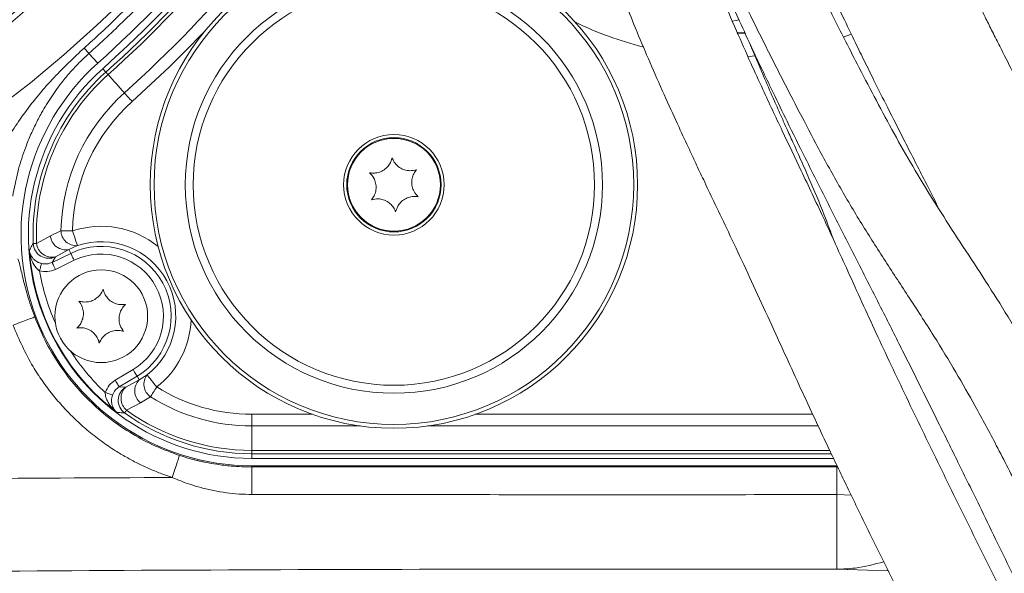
# Model space of a CAD drawing. Header units: millimetres. Extents: x 0 to 8410, y 0 to 5940.
# Tile 65 of 256: x 2079 to 2206, y 2549 to 2620. Entities that reach past the tile are written whole.
import ezdxf

# ---------------------------------------------------------------- set-up
doc = ezdxf.new("R2010")
doc.units = ezdxf.units.MM
doc.header["$LTSCALE"] = 10

msp = doc.modelspace()

# ---------------------------------------------------------------- linework, layer by layer
at = {"color": 7, "linetype": 'Continuous', "lineweight": 0}
for p, q in [((2171.850236, 2618.743333), (2172.81793, 2618.783418)), ((2094.613648, 2573.851261), (2095.643109, 2574.491921)), ((2109.180464, 2563.679519), (2184.35233, 2563.679519)), ((2184.804049, 2562.731984), (2109.180464, 2562.731984))]:
    msp.add_line(p, q, dxfattribs=at)
at = {"color": 8, "linetype": 'Continuous', "lineweight": 0}
for p, q in [((2186.642217, 2618.544582), (2185.61771, 2618.166986)), ((2089.262775, 2614.798102), (2088.118701, 2616.074625)), ((2090.299486, 2613.641384), (2089.895188, 2614.092502)), ((2081.342472, 2591.500792), (2083.129725, 2592.488739)), ((2083.129725, 2592.488739), (2084.491572, 2593.131009)), ((2086.633465, 2591.202739), (2085.532493, 2590.694729)), ((2083.350084, 2589.034739), (2085.769175, 2590.205822)), ((2083.780243, 2589.762184), (2083.350084, 2589.034739)), ((2085.532493, 2590.694729), (2083.780243, 2589.762184)), ((2085.532493, 2590.694729), (2085.769175, 2590.205822)), ((2086.204632, 2589.306298), (2083.78554, 2588.135216)), ((2091.515234, 2573.798421), (2093.823052, 2575.175855)), ((2094.335249, 2574.317697), (2092.027432, 2572.940263)), ((2092.87156, 2572.899851), (2094.613648, 2573.851261)), ((2094.613648, 2573.851261), (2094.335249, 2574.317697)), ((2092.027432, 2572.940263), (2092.87156, 2572.899851)), ((2094.791962, 2570.857945), (2092.98437, 2569.907758)), ((2096.076972, 2571.64276), (2094.791962, 2570.857945)), ((2109.180464, 2569.38434), (2117.012384, 2569.38434)), ((2109.180464, 2569.38434), (2109.180464, 2567.879591)), ((2138.058002, 2569.38434), (2181.66435, 2569.38434)), ((2123.163431, 2567.879591), (2109.180464, 2567.879591)), ((2109.180464, 2564.716074), (2109.180464, 2567.879591)), ((2182.365498, 2567.879591), (2131.906951, 2567.879591)), ((2109.180464, 2564.716074), (2183.858691, 2564.716074)), ((2109.180464, 2564.716074), (2109.180464, 2564.285281)), ((2184.06354, 2564.285281), (2109.180464, 2564.285281)), ((2109.180464, 2564.285281), (2109.180464, 2563.679519)), ((2109.180464, 2562.731984), (2109.180464, 2562.574837)), ((2109.180464, 2562.574837), (2184.788477, 2562.575552)), ((2186.627212, 2558.936212), (2184.787274, 2558.995757)), ((2191.401365, 2549.15351), (2184.767361, 2549.338702))]:
    msp.add_line(p, q, dxfattribs=at)
at = {"color": 7, "linetype": 'Continuous', "lineweight": 0, "flags": 128}
msp.add_lwpolyline([(2172.111001, 2620.416734), (2171.756321, 2620.336178), (2171.191757, 2620.253477)], dxfattribs=at)
at = {"color": 8, "linetype": 'Continuous', "lineweight": 0, "flags": 128}
for points in [[(2171.914032, 2618.601057), (2171.954075, 2618.602339), (2172.88427, 2618.642661)], [(2174.286016, 2615.733597), (2173.835103, 2615.698788), (2173.250274, 2615.660432)], [(2090.299486, 2613.641384), (2090.307376, 2613.632593), (2090.323618, 2613.614473), (2090.348093, 2613.587144), (2090.38066, 2613.550815), (2090.421117, 2613.505665), (2090.469195, 2613.45202), (2090.524605, 2613.39021), (2090.586989, 2613.320592)], [(2090.586989, 2613.320592), (2090.844026, 2613.033804), (2091.103053, 2612.744811), (2091.364055, 2612.453583), (2091.62703, 2612.160179), (2091.891958, 2611.86457), (2092.158838, 2611.566785), (2092.427662, 2611.266855), (2092.698409, 2610.964778)], [(2092.698409, 2610.964778), (2092.797524, 2610.854182), (2092.906891, 2610.732141), (2093.025266, 2610.600057), (2093.151315, 2610.45942), (2093.283607, 2610.311839), (2093.420638, 2610.158923), (2093.560866, 2610.002461), (2093.702702, 2609.844211)], [(2084.491572, 2593.131009), (2084.640047, 2593.127671), (2084.803871, 2593.123976), (2084.981187, 2593.119982), (2085.17, 2593.11572), (2085.368155, 2593.11125), (2085.573426, 2593.106631), (2085.78348, 2593.101892), (2085.995941, 2593.097124)], [(2086.633465, 2591.202739), (2086.617506, 2591.250155), (2086.578703, 2591.36546), (2086.518488, 2591.544363), (2086.439072, 2591.780368), (2086.343369, 2592.064741), (2086.234904, 2592.387024), (2086.117661, 2592.735413), (2085.995941, 2593.097124)], [(2080.91203, 2591.484192), (2080.923839, 2591.484639), (2080.94815, 2591.485593), (2080.9848, 2591.486994), (2081.033556, 2591.488871), (2081.094122, 2591.491226), (2081.16611, 2591.493997), (2081.249072, 2591.497186), (2081.342472, 2591.500792)], [(2085.769175, 2590.205822), (2085.780075, 2590.183291), (2085.806577, 2590.128544), (2085.847704, 2590.043578), (2085.901952, 2589.931551), (2085.967316, 2589.796516), (2086.041405, 2589.643452), (2086.121491, 2589.478019), (2086.204632, 2589.306298)], [(2081.990174, 2588.893566), (2081.983103, 2588.865432), (2081.967628, 2588.803891), (2081.944308, 2588.711116), (2081.913969, 2588.590387), (2081.877685, 2588.446024), (2081.836744, 2588.283155), (2081.792614, 2588.107559), (2081.746853, 2587.925467)], [(2083.350084, 2589.034739), (2083.360984, 2589.012239), (2083.387485, 2588.957492), (2083.42862, 2588.872525), (2083.48286, 2588.760469), (2083.548232, 2588.625434), (2083.62232, 2588.472399), (2083.702399, 2588.306967), (2083.78554, 2588.135216)], [(2094.335249, 2574.317697), (2094.322427, 2574.339184), (2094.291254, 2574.391428), (2094.242877, 2574.47246), (2094.17907, 2574.579361), (2094.102188, 2574.708197), (2094.015046, 2574.854198), (2093.920841, 2575.012002), (2093.823052, 2575.175855)], [(2095.643109, 2574.491921), (2095.673962, 2574.452523), (2095.74896, 2574.356738), (2095.865353, 2574.208084), (2096.018857, 2574.012044), (2096.20384, 2573.775831), (2096.413496, 2573.508087), (2096.640124, 2573.218647), (2096.875402, 2572.91818)], [(2092.027432, 2572.940263), (2092.01461, 2572.961751), (2091.983436, 2573.013964), (2091.93506, 2573.095027), (2091.871253, 2573.201928), (2091.79437, 2573.330733), (2091.707221, 2573.476735), (2091.613023, 2573.634568), (2091.515234, 2573.798421)], [(2091.162122, 2571.881715), (2091.134733, 2571.891251), (2091.074808, 2571.912173), (2090.98447, 2571.943674), (2090.866937, 2571.984652), (2090.726389, 2572.033677), (2090.567819, 2572.08899), (2090.396865, 2572.148624), (2090.219608, 2572.210464)], [(2096.875402, 2572.91818), (2096.762641, 2572.738055), (2096.651158, 2572.559986), (2096.542212, 2572.38594), (2096.437039, 2572.217944), (2096.336829, 2572.057846), (2096.242717, 2571.907523), (2096.155769, 2571.768615), (2096.076972, 2571.64276)], [(2092.98437, 2569.907758), (2092.930025, 2569.831702), (2092.88176, 2569.76414), (2092.839881, 2569.705519), (2092.804639, 2569.656226), (2092.776275, 2569.6165), (2092.754951, 2569.586668), (2092.74081, 2569.566879), (2092.733933, 2569.557253)], [(2184.767361, 2549.338702), (2184.76785, 2549.576345), (2184.769018, 2550.143066), (2184.770832, 2551.02292), (2184.773243, 2552.19135), (2184.77618, 2553.615573), (2184.779561, 2555.255804), (2184.783295, 2557.066086), (2184.787274, 2558.995757)]]:
    msp.add_lwpolyline(points, dxfattribs=at)
at = {"color": 7, "linetype": 'Continuous', "lineweight": 0}
for centre, radius in [((2127.535192, 2599.074759), 31.5), ((2127.535192, 2599.074759), 6.5), ((2127.535192, 2599.074759), 6), ((2089.705367, 2582.074759), 6)]:
    msp.add_circle(centre, radius, dxfattribs=at)
at = {"color": 8, "linetype": 'Continuous', "lineweight": 0}
for radius in [30.998166, 26.965115, 25.935322, 6.1]:
    msp.add_circle((2127.535192, 2599.074759), radius, dxfattribs=at)
for centre, radius, start, end in [((1983.705367, 2732.574759), 132.755177, 277.99613311, 345.32495995), ((1983.705367, 2732.574759), 154.43114, 196.82343481, 332.2378588), ((1983.705367, 2732.574759), 137.748325, 274.72133981, 337.49051778), ((1983.705367, 2732.574759), 138.098428, 275.06759624, 337.11894803), ((1983.705367, 2732.574759), 146.087464, 275.06759624, 333.84936555), ((1983.705367, 2732.574759), 146.831798, 273.42514842, 333.20278983), ((1983.705367, 2732.574759), 159.710535, 311.86830623, 328.49848381), ((1983.705367, 2732.574759), 160.141301, 311.86830623, 328.49848381), ((1983.705367, 2732.574759), 163.304845, 311.86830623, 328.49848381), ((1983.705367, 2732.574759), 164.809589, 311.86830623, 316.45590005), ((2170.605367, 2660.474759), 44.892308, 244.10643722, 255.96199488), ((2109.180465, 2592.574759), 28.289465, 131.86830623, 182.20932913), ((2109.180465, 2592.574759), 27.858699, 131.86830623, 182.20932913), ((2109.180465, 2592.574759), 24.695155, 131.86830623, 178.7093364), ((2109.180465, 2592.574759), 23.190411, 131.86830623, 178.7093364), ((2089.705367, 2582.074759), 11.629793, 50.72719249, 108.59999563), ((2085.15225, 2592.691511), 2.032664, 185.72516533, 280.78160839), ((2086.484784, 2593.191312), 1.994124, 181.73291553, 274.27592459), ((2082.912378, 2591.566332), 2.002034, 182.35141328, 295.68934232), ((2083.345631, 2591.731149), 2.01636, 186.56000642, 282.44737212), ((2089.705367, 2582.074759), 9.033702, 300.83132978, 115.83132978), ((2109.180465, 2592.574759), 28.824177, 183.9441233, 232.71853626), ((2089.705367, 2582.074759), 8.034311, 300.83132978, 115.83132978), ((2109.180465, 2592.574759), 27.824787, 189.61874192, 204.00032345), ((2089.705367, 2582.074759), 11.629793, 308.06266392, 357.66928599), ((2109.180465, 2592.574759), 27.824787, 212.6623361, 227.04391764), ((2097.222751, 2573.27485), 1.994124, 142.38672191, 234.92992372), ((2096.072878, 2572.43622), 2.032657, 135.8808058, 230.93746834), ((2093.901912, 2571.183295), 2.002046, 120.97400906, 234.31049698), ((2094.277639, 2571.454691), 2.01632, 134.2146848, 230.10365171), ((2109.180465, 2592.574759), 23.190411, 237.95332315, 270), ((2109.180465, 2592.574759), 24.695155, 237.95332315, 270), ((2109.180465, 2592.574759), 28.289465, 234.45333043, 270), ((2109.180465, 2592.574759), 27.858699, 234.45333043, 270), ((2158.705367, -10088.925241), 12650.283495, 90.2709315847, 90.5336935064), ((2158.705367, -10088.925241), 12638.290805, 89.8818476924, 90.5336935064)]:
    msp.add_arc(centre, radius, start, end, dxfattribs=at)
at = {"color": 7, "linetype": 'Continuous', "lineweight": 0}
for centre, radius, start, end in [((1983.705367, 2732.574759), 158.157223, 311.86830623, 328.49848381), ((1983.705367, 2732.574759), 159.104762, 311.86830623, 328.49848381), ((2109.180465, 2592.574759), 29.842777, 131.86830623, 270), ((2109.180465, 2592.574759), 28.895238, 131.86830623, 270), ((2089.705367, 2582.074759), 9.631011, 308.06266392, 108.59999563)]:
    msp.add_arc(centre, radius, start, end, dxfattribs=at)
for points, knots in [([(2191.857065, 2653.643522), (2191.856587, 2654.921576), (2191.855688, 2657.323769), (2191.341678, 2659.623161), (2190.638422, 2661.175213), (2190.017842, 2662.146556), (2189.295701, 2663.003251), (2188.126782, 2664.061387), (2186.149128, 2665.208623), (2183.74864, 2665.691189), (2181.654152, 2665.541201), (2179.778792, 2665.053651), (2177.936169, 2664.064312), (2176.415809, 2662.60923), (2175.455998, 2661.219739), (2174.837599, 2659.885857), (2174.394499, 2658.341124), (2174.160901, 2656.630486), (2174.109595, 2654.705281), (2174.230828, 2652.686368), (2174.56026, 2650.07253), (2175.192713, 2646.85869), (2176.274702, 2642.89762), (2177.803654, 2638.547065), (2179.59031, 2634.073583), (2181.518209, 2629.571079), (2183.480392, 2625.228654), (2185.40168, 2621.142415), (2187.02671, 2617.772953), (2188.37119, 2615.02651), (2189.740767, 2612.258326), (2191.481299, 2608.78229), (2193.690927, 2604.420918), (2195.901772, 2600.090061), (2197.32682, 2597.265779), (2197.894118, 2596.141461)], [0, 0, 0, 0, 0.0495834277, 0.0931955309, 0.1121168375, 0.1288652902, 0.1434069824, 0.1559269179, 0.1800608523, 0.2067033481, 0.2207473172, 0.2339050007, 0.2564229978, 0.2741077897, 0.2896668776, 0.3095101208, 0.3348605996, 0.3661437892, 0.3990769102, 0.4304615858, 0.4602035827, 0.5145820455, 0.5623785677, 0.6087219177, 0.6560513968, 0.6951994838, 0.7361172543, 0.7754688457, 0.8061021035, 0.8272226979, 0.8497407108, 0.8809501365, 0.9214827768, 0.9687431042, 1, 1, 1, 1]), ([(2161.750595, 2663.768593), (2161.658832, 2663.435629), (2161.378661, 2662.419028), (2161.195765, 2660.620198), (2161.122185, 2658.328892), (2161.245711, 2656.038633), (2161.513189, 2653.661333), (2161.919493, 2651.09903), (2162.575837, 2647.9865), (2163.630238, 2644.242731), (2165.236259, 2639.823674), (2167.266338, 2634.87645), (2169.462523, 2629.804411), (2171.591706, 2625.164077), (2173.477359, 2621.24491), (2175.05262, 2618.061954), (2176.407227, 2615.37066), (2177.888251, 2612.462227), (2179.771107, 2608.797685), (2182.148846, 2604.238132), (2184.8469, 2599.297536), (2187.771807, 2594.315606), (2190.859103, 2589.485491), (2194.08444, 2584.574053), (2197.221967, 2579.717188), (2200.1046, 2574.958603), (2202.789424, 2570.254161), (2205.546883, 2565.137965), (2208.313295, 2559.669359), (2210.842043, 2554.343569), (2213.107087, 2549.341942), (2215.342783, 2544.229199), (2217.777205, 2538.504331), (2220.376903, 2532.253652), (2223.083692, 2525.84286), (2225.898847, 2519.617723), (2228.8671, 2513.803628), (2231.896024, 2508.625029), (2234.655754, 2504.47243), (2237.161414, 2501.089617), (2239.628161, 2498.065571), (2242.521849, 2494.903466), (2245.919916, 2491.645215), (2250.129504, 2488.143747), (2255.182468, 2484.627863), (2260.49987, 2481.87993), (2265.423309, 2480.23197), (2269.432286, 2479.407003), (2272.852309, 2479.013384), (2275.5604, 2478.867523), (2277.924068, 2478.833844), (2280.420935, 2478.877673), (2283.335081, 2479.021454), (2286.456297, 2479.254204), (2290.470267, 2479.594801), (2295.282526, 2480.00743), (2300.936195, 2480.525169), (2306.475956, 2481.07248), (2311.842064, 2481.646735), (2316.887661, 2482.263254), (2321.272831, 2482.898075), (2324.893901, 2483.505052), (2327.996712, 2484.064723), (2330.807232, 2484.58844), (2333.495158, 2485.092491), (2336.010815, 2485.594465), (2337.847826, 2486.004218), (2339.091543, 2486.315185), (2339.892895, 2486.502392), (2340.565291, 2486.633704), (2341.145509, 2486.720702), (2341.706317, 2486.779829), (2342.323251, 2486.816715), (2343.040014, 2486.836233), (2343.844452, 2486.842041), (2344.709837, 2486.843557), (2345.544081, 2486.856093), (2346.182021, 2486.890897), (2346.525125, 2486.943094), (2346.556956, 2487.016674), (2346.568479, 2487.043309)], [0, 0, 0, 0, 0.0051014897, 0.015575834, 0.0262084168, 0.0373696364, 0.0462354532, 0.0564685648, 0.0680849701, 0.0810450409, 0.0952879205, 0.1106136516, 0.1254138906, 0.138010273, 0.1485204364, 0.1570048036, 0.1634920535, 0.1700062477, 0.1801660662, 0.1926039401, 0.206267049, 0.2198719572, 0.2334343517, 0.2468969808, 0.2616541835, 0.2746833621, 0.2867252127, 0.3005435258, 0.3163591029, 0.3306698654, 0.3428164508, 0.3556975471, 0.3706259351, 0.3873722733, 0.4042198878, 0.4206063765, 0.4365654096, 0.4513639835, 0.4641231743, 0.47295897, 0.4823179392, 0.4929926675, 0.5048923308, 0.5176997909, 0.5346296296, 0.552428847, 0.5647633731, 0.5761753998, 0.5856007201, 0.5930892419, 0.5988268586, 0.6057805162, 0.6150020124, 0.6249477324, 0.6344393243, 0.6530011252, 0.6724893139, 0.6936593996, 0.7159047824, 0.7378881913, 0.7587788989, 0.7777753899, 0.7949058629, 0.8124252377, 0.8313275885, 0.8517718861, 0.8735443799, 0.8846965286, 0.8945877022, 0.9031305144, 0.9102473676, 0.9167331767, 0.9245096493, 0.9331477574, 0.9431245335, 0.9545229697, 0.9674433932, 0.9813755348, 0.993258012, 1, 1, 1, 1]), ([(2339.782684, 2486.306209), (2340.742347, 2486.325777), (2343.028737, 2486.372399), (2345.422311, 2486.452139), (2347.310314, 2486.536957), (2348.488636, 2486.602678), (2349.435534, 2486.690302), (2350.244998, 2486.82706), (2350.946427, 2487.030204), (2351.580484, 2487.331077), (2352.078609, 2487.679525), (2352.444871, 2488.024627), (2352.643783, 2488.243424), (2352.793459, 2488.430277), (2353.015554, 2488.725257), (2353.432296, 2489.419147), (2353.781638, 2490.535238), (2353.811809, 2491.646787), (2353.674956, 2492.43166), (2353.467164, 2493.111896), (2353.112977, 2493.82815), (2352.596007, 2494.50099), (2351.865901, 2495.163898), (2350.995996, 2495.638132), (2350.095264, 2495.917714), (2349.288454, 2496.054332), (2348.28085, 2496.175358), (2347.163394, 2496.25672), (2345.398051, 2496.331614), (2342.811462, 2496.344869), (2340.39125, 2496.218372), (2338.827382, 2495.977656), (2337.624959, 2495.719428), (2336.35054, 2495.403856), (2334.753402, 2495.050723), (2332.830668, 2494.65559), (2330.66963, 2494.230942), (2328.265815, 2493.771265), (2325.624563, 2493.275521), (2322.892329, 2492.787774), (2320.115457, 2492.329371), (2317.442184, 2491.926491), (2314.832131, 2491.566222), (2312.136786, 2491.223335), (2309.402809, 2490.902238), (2306.468926, 2490.5878), (2303.779521, 2490.32418), (2301.325717, 2490.091394), (2299.090469, 2489.880768), (2296.649614, 2489.64681), (2294.201603, 2489.402259), (2291.971964, 2489.166426), (2290.207553, 2488.969922), (2288.796548, 2488.807179), (2287.134336, 2488.611836), (2284.787243, 2488.341781), (2281.517596, 2488.040719), (2277.655965, 2487.894023), (2273.325301, 2488.122479), (2268.826629, 2488.958137), (2264.238031, 2490.622199), (2259.881644, 2492.965468), (2255.868391, 2495.738657), (2252.505552, 2498.495723), (2249.884396, 2500.971227), (2247.933832, 2503.031182), (2246.279899, 2504.929644), (2244.51838, 2507.113054), (2242.399701, 2509.995766), (2240.096523, 2513.478692), (2237.817931, 2517.306763), (2234.798587, 2522.90674), (2231.357179, 2530.407795), (2227.539956, 2539.667578), (2223.744542, 2548.772775), (2219.831962, 2557.696078), (2215.661191, 2566.412122), (2210.930833, 2575.321787), (2205.5967, 2584.289038), (2199.70452, 2593.122054), (2194.276737, 2601.789797), (2190.352421, 2609.048492), (2187.572813, 2614.398191), (2185.822171, 2617.804591), (2184.200535, 2621.000354), (2182.670971, 2624.069672), (2181.090767, 2627.320312), (2179.54116, 2630.605835), (2177.886805, 2634.258799), (2176.167792, 2638.226605), (2174.475046, 2642.307227), (2172.983004, 2646.244621), (2171.907629, 2649.78511), (2171.242453, 2652.837234), (2170.777177, 2655.852359), (2170.569081, 2658.605431), (2170.682818, 2660.537893), (2170.909431, 2661.674842), (2171.103358, 2662.273231), (2171.29727, 2662.663778), (2171.430779, 2662.871081), (2171.560807, 2663.056235), (2171.638539, 2663.159679), (2171.624278, 2663.17111), (2171.619846, 2663.174662)], [0, 0, 0, 0, 0.0160484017, 0.0382351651, 0.0509475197, 0.0633825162, 0.074471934, 0.0837720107, 0.0923350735, 0.0989063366, 0.1036016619, 0.1052833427, 0.1065752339, 0.1068561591, 0.1072997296, 0.109082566, 0.1120207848, 0.1144861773, 0.1159861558, 0.1171580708, 0.1197412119, 0.1226977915, 0.1260699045, 0.1327425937, 0.1407415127, 0.149893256, 0.1590973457, 0.1681716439, 0.1771198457, 0.1977268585, 0.2175171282, 0.2282485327, 0.2387787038, 0.2509795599, 0.2653438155, 0.277998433, 0.2917340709, 0.3062241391, 0.3195342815, 0.3343257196, 0.3469484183, 0.3576162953, 0.3684404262, 0.377975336, 0.3879727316, 0.3977795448, 0.407822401, 0.4142170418, 0.4211619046, 0.4286724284, 0.4364610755, 0.4429614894, 0.4479371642, 0.4513681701, 0.4545623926, 0.4615418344, 0.4706877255, 0.4809608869, 0.4921044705, 0.5041335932, 0.5149664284, 0.5267010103, 0.5378103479, 0.5473110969, 0.555095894, 0.5610556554, 0.565423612, 0.5710797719, 0.5787984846, 0.5878669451, 0.5970206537, 0.6062043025, 0.626691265, 0.6467864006, 0.6663267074, 0.6858675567, 0.7052801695, 0.7244539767, 0.7467042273, 0.7682939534, 0.7885913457, 0.8076935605, 0.8170935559, 0.8243929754, 0.8305058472, 0.8385158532, 0.8450514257, 0.8525479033, 0.8610301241, 0.8705435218, 0.881135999, 0.8920058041, 0.9027304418, 0.9132816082, 0.9235910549, 0.9385303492, 0.9529139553, 0.9598309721, 0.9664591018, 0.9727805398, 0.9789542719, 0.9865955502, 0.9958346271, 1, 1, 1, 1]), ([(2342.739134, 2462.685394), (2343.448571, 2462.700124), (2345.588458, 2462.744554), (2348.567686, 2462.863004), (2351.868042, 2463.083691), (2354.528507, 2463.449894), (2355.911429, 2463.900117), (2356.510689, 2464.262051), (2356.819634, 2464.501276), (2357.091571, 2464.749467), (2357.330874, 2464.998856), (2357.484548, 2465.169732), (2357.82218, 2465.56965), (2358.283161, 2466.250312), (2358.671103, 2467.131595), (2358.903399, 2467.957524), (2359.019512, 2468.90245), (2358.984817, 2469.913992), (2358.691059, 2471.220146), (2358.045803, 2472.481445), (2357.047141, 2473.612544), (2356.346592, 2474.123739), (2355.542425, 2474.599822), (2354.680194, 2474.958437), (2353.745543, 2475.273262), (2352.618594, 2475.61334), (2351.203612, 2475.976069), (2349.645839, 2476.169288), (2348.214783, 2476.151775), (2346.835783, 2475.962513), (2345.581281, 2475.698069), (2344.290327, 2475.373759), (2342.905286, 2474.996756), (2341.293259, 2474.568286), (2339.399379, 2474.120569), (2337.046173, 2473.622455), (2334.150811, 2473.078828), (2330.748332, 2472.504966), (2327.088122, 2471.932396), (2323.414968, 2471.427018), (2319.824794, 2471.012592), (2316.328655, 2470.694784), (2312.790792, 2470.458745), (2309.022346, 2470.294584), (2304.842547, 2470.216469), (2300.183268, 2470.249146), (2294.93277, 2470.455652), (2289.938097, 2470.883592), (2285.656884, 2471.454494), (2282.505642, 2471.991623), (2279.705028, 2472.560501), (2276.879695, 2473.228067), (2273.665259, 2474.117791), (2270.288874, 2475.217176), (2267.01715, 2476.448011), (2264.112627, 2477.673586), (2261.530887, 2478.872447), (2259.333424, 2479.974345), (2257.323385, 2481.043476), (2255.184432, 2482.244148), (2252.591083, 2483.791604), (2249.473939, 2485.797803), (2246.04376, 2488.252839), (2242.714651, 2490.962122), (2239.868082, 2493.585404), (2237.686153, 2495.797459), (2236.10962, 2497.510497), (2234.613075, 2499.215345), (2232.813053, 2501.382063), (2230.390238, 2504.527855), (2227.571527, 2508.49287), (2224.55375, 2513.070406), (2220.502018, 2519.610713), (2215.622658, 2528.044274), (2210.506743, 2537.625945), (2205.971279, 2546.607729), (2201.909674, 2554.861944), (2197.829419, 2563.190893), (2193.781066, 2571.539533), (2189.900016, 2579.769911), (2186.356455, 2587.565258), (2183.165624, 2594.567764), (2180.312269, 2600.619184), (2178.108644, 2605.242515), (2176.457793, 2608.739637), (2175.096591, 2611.666891), (2173.533753, 2615.088737), (2171.703967, 2619.209076), (2170.004775, 2623.191223), (2168.58232, 2626.794919), (2167.47368, 2629.914096), (2166.484097, 2632.881876), (2165.520383, 2635.870698), (2164.739363, 2638.642947), (2164.120026, 2641.1314), (2163.689906, 2642.91221), (2163.380369, 2644.174252), (2163.166502, 2645.027606), (2162.972317, 2645.781944), (2162.788534, 2646.476564), (2162.576967, 2647.254295), (2162.287906, 2648.300595), (2161.899889, 2649.715558), (2161.457325, 2651.447756), (2161.089518, 2653.321379), (2160.864971, 2654.625841), (2160.752422, 2655.279669)], [0, 0, 0, 0, 0.0113170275, 0.0341357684, 0.0562509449, 0.0830062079, 0.108894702, 0.1148810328, 0.1195567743, 0.1229393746, 0.1241706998, 0.1251183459, 0.1258446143, 0.1282918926, 0.1300875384, 0.1321201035, 0.1337475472, 0.1360132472, 0.1394274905, 0.1440446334, 0.1469603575, 0.1514961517, 0.1580192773, 0.1665107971, 0.1768659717, 0.1880208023, 0.2025004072, 0.2145351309, 0.2243812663, 0.2323383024, 0.2398090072, 0.2471810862, 0.2557548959, 0.2651454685, 0.275884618, 0.2878599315, 0.3028276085, 0.3189410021, 0.3341501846, 0.3479789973, 0.3605552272, 0.3719824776, 0.382635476, 0.3938095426, 0.4056449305, 0.4181765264, 0.4316034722, 0.4459868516, 0.4549015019, 0.4623367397, 0.4683267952, 0.4745866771, 0.4820613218, 0.4907494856, 0.4982116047, 0.505118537, 0.511436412, 0.5168032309, 0.5211821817, 0.5263802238, 0.5330997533, 0.5413765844, 0.5512986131, 0.5614239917, 0.5699368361, 0.5767190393, 0.5816494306, 0.5850046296, 0.5913794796, 0.5998365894, 0.6105143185, 0.622478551, 0.6346970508, 0.6592271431, 0.6839761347, 0.702730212, 0.7217525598, 0.7408294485, 0.7597992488, 0.7785417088, 0.7961904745, 0.8117205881, 0.8251879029, 0.8367442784, 0.8428278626, 0.8487524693, 0.8564808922, 0.8659879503, 0.8769559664, 0.8844865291, 0.8926456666, 0.9016182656, 0.9105613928, 0.9220269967, 0.93259148, 0.9418809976, 0.9464565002, 0.9505623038, 0.9541923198, 0.95734671, 0.9604733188, 0.9649740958, 0.9720414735, 0.9806895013, 0.9903211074, 1, 1, 1, 1]), ([(2289.787217, 2501.375827), (2289.453964, 2501.485985), (2287.724257, 2502.057742), (2284.687688, 2503.04465), (2280.601954, 2504.088857), (2277.652951, 2504.852838), (2275.137027, 2505.743518), (2273.337702, 2506.487293), (2271.273694, 2507.473263), (2268.640983, 2508.909952), (2265.648392, 2510.81607), (2262.580037, 2513.189923), (2259.828433, 2515.859365), (2257.434327, 2518.701571), (2255.42183, 2521.419747), (2253.663489, 2523.98325), (2251.937365, 2526.643514), (2250.062438, 2529.672686), (2247.834525, 2533.455385), (2245.229394, 2538.102893), (2242.251187, 2543.671278), (2238.942704, 2550.125938), (2235.337622, 2557.418823), (2231.478745, 2565.379608), (2227.51795, 2573.523891), (2223.649128, 2581.3533), (2220.103707, 2588.475832), (2216.945726, 2594.817044), (2214.171172, 2600.399003), (2211.705184, 2605.351501), (2209.50259, 2609.739538), (2207.574087, 2613.557007), (2206.069791, 2616.53556), (2204.926635, 2618.804106), (2204.082785, 2620.486841), (2203.278857, 2622.101027), (2202.32484, 2624.034839), (2201.051276, 2626.651872), (2199.568557, 2629.766502), (2197.992204, 2633.172386), (2196.470635, 2636.570378), (2195.014464, 2639.971797), (2193.718459, 2643.174469), (2192.628291, 2646.089251), (2191.822355, 2648.569905), (2191.305343, 2650.532486), (2190.965796, 2652.087199), (2190.740132, 2653.286141), (2190.593883, 2654.021025), (2190.527424, 2654.350126), (2190.462431, 2654.31607), (2190.449807, 2654.309455)], [0, 0, 0, 0, 0.00823690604, 0.04275263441, 0.07408491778, 0.11156941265, 0.12643504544, 0.14145861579, 0.15816106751, 0.17628232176, 0.19613963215, 0.21523756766, 0.23545435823, 0.25300038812, 0.26825355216, 0.28257632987, 0.2955521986, 0.3112013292, 0.33031501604, 0.35342797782, 0.38082487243, 0.41258648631, 0.44788023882, 0.48691550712, 0.52831144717, 0.56707553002, 0.6030817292, 0.63546708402, 0.66418042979, 0.689198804, 0.71075344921, 0.72923918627, 0.74499320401, 0.75413377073, 0.76229046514, 0.76949886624, 0.77761847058, 0.79037863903, 0.80749533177, 0.82289779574, 0.84029246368, 0.85813534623, 0.875471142, 0.89244545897, 0.90941212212, 0.92682515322, 0.94468893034, 0.96282667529, 0.98056892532, 0.99622568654, 1, 1, 1, 1]), ([(2149.142054, 2652.712378), (2149.320136, 2651.74955), (2149.656095, 2649.933142), (2150.158918, 2647.575671), (2150.682575, 2645.702348), (2151.091526, 2644.236686), (2151.442957, 2642.933217), (2151.772975, 2641.633768), (2152.159302, 2640.074487), (2152.636825, 2638.131427), (2153.248215, 2635.684751), (2154.047242, 2632.763509), (2155.118931, 2629.399598), (2156.300326, 2625.87335), (2157.589468, 2622.230998), (2159.124785, 2618.374429), (2160.843027, 2614.358024), (2162.609574, 2610.385424), (2164.250104, 2606.793008), (2165.584578, 2603.918082), (2166.692051, 2601.555416), (2167.807294, 2599.192047), (2169.174607, 2596.309337), (2170.860834, 2592.759623), (2172.778364, 2588.698698), (2174.81961, 2584.293764), (2176.801284, 2579.960732), (2178.721169, 2575.751281), (2180.543854, 2571.779316), (2182.278708, 2568.056821), (2183.810494, 2564.812185), (2185.103496, 2562.100302), (2186.331279, 2559.544524), (2187.687461, 2556.741082), (2189.36038, 2553.308333), (2191.280896, 2549.392992), (2193.249401, 2545.404443), (2195.033156, 2541.828445), (2196.511193, 2538.89889), (2197.788275, 2536.395004), (2199.453225, 2533.164916), (2201.790969, 2528.714353), (2204.994278, 2522.813338), (2208.764704, 2516.146984), (2212.375685, 2510.083183), (2215.641435, 2504.927947), (2218.204946, 2501.109615), (2220.612841, 2497.746421), (2222.72246, 2494.980474), (2224.498114, 2492.782877), (2225.944004, 2491.080736), (2227.322622, 2489.520829), (2228.962721, 2487.740958), (2231.17815, 2485.473221), (2234.024664, 2482.778502), (2237.448466, 2479.851924), (2241.142331, 2477.060014), (2244.73685, 2474.656251), (2247.893623, 2472.750299), (2250.547656, 2471.269847), (2252.80075, 2470.089502), (2255.019545, 2468.986088), (2257.561242, 2467.791984), (2260.488332, 2466.509356), (2264.363741, 2464.936044), (2269.173316, 2463.190125), (2274.959892, 2461.433716), (2280.6657, 2460.132572), (2285.58833, 2459.342497), (2289.545547, 2458.895715), (2292.661521, 2458.644614), (2295.511128, 2458.486088), (2298.312747, 2458.389282), (2301.449979, 2458.3386), (2304.914807, 2458.336846), (2308.717875, 2458.399015), (2312.700387, 2458.546554), (2316.904089, 2458.80309), (2321.353788, 2459.206189), (2325.991592, 2459.766622), (2330.716269, 2460.45602), (2334.670487, 2461.093264), (2337.778966, 2461.637459), (2340.03224, 2462.076721), (2341.882947, 2462.477161), (2343.367382, 2462.829471), (2344.57669, 2463.139566), (2345.849323, 2463.484609), (2347.301844, 2463.879689), (2348.865844, 2464.254853), (2350.151704, 2464.407154), (2350.907618, 2464.241042), (2351.221665, 2463.976599), (2351.18645, 2463.882354), (2351.176842, 2463.856641)], [0, 0, 0, 0, 0.0151664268, 0.0286120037, 0.0374682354, 0.0450260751, 0.0522127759, 0.0592238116, 0.0671821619, 0.0777829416, 0.089676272, 0.102573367, 0.1157295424, 0.1279083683, 0.1392993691, 0.1504197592, 0.1615716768, 0.1727965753, 0.1827632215, 0.190462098, 0.1957888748, 0.2016224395, 0.2092854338, 0.2187508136, 0.2299040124, 0.2416017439, 0.2537021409, 0.2642141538, 0.274898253, 0.2851470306, 0.2938224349, 0.3008393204, 0.306924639, 0.3144030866, 0.323476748, 0.3347557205, 0.3462957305, 0.3561392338, 0.36421317, 0.3705574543, 0.3769311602, 0.391160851, 0.4080482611, 0.4274093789, 0.4490034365, 0.4611246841, 0.4730604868, 0.4833642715, 0.4920381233, 0.4991023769, 0.5045714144, 0.5088542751, 0.5148561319, 0.5229573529, 0.533040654, 0.5449483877, 0.5578992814, 0.5692064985, 0.5787163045, 0.5865017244, 0.5925851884, 0.5982265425, 0.6055998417, 0.6142357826, 0.6228003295, 0.6376626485, 0.6534516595, 0.6692944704, 0.6836641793, 0.6937442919, 0.7023019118, 0.7101076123, 0.7183042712, 0.72691658, 0.7382892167, 0.7503726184, 0.7634721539, 0.7782453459, 0.7948278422, 0.81336037, 0.8340237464, 0.8570181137, 0.8719665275, 0.8852771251, 0.8968221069, 0.9064697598, 0.9141002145, 0.921095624, 0.9328027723, 0.9460165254, 0.9608559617, 0.9775083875, 0.9938635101, 1, 1, 1, 1]), ([(2163.694422, 2644.226644), (2163.858774, 2643.387061), (2164.178454, 2641.753996), (2164.93306, 2638.924205), (2165.806971, 2636.067178), (2166.802671, 2633.204866), (2167.968781, 2630.127454), (2169.300017, 2626.852484), (2170.755514, 2623.467151), (2172.268324, 2620.085163), (2173.767772, 2616.838174), (2175.237686, 2613.727906), (2176.727554, 2610.623716), (2178.523, 2606.933339), (2181.014403, 2601.887445), (2184.067019, 2595.811528), (2187.477687, 2589.100559), (2190.608532, 2582.919665), (2193.336038, 2577.490558), (2195.678244, 2572.800132), (2198.008514, 2568.11241), (2200.517963, 2563.038543), (2202.987289, 2558.010511), (2205.275438, 2553.307853), (2207.338344, 2549.054149), (2209.519618, 2544.567074), (2211.946723, 2539.614291), (2214.954784, 2533.575519), (2218.293046, 2527.073346), (2221.760349, 2520.659393), (2224.920233, 2515.170316), (2227.890753, 2510.370275), (2230.800924, 2506.040871), (2233.600424, 2502.248042), (2236.456022, 2498.744544), (2239.57503, 2495.322431), (2243.25785, 2491.778634), (2247.455412, 2488.312825), (2252.090584, 2485.108969), (2256.936759, 2482.380255), (2261.628817, 2480.252548), (2265.863058, 2478.663966), (2269.828895, 2477.398342), (2274.099555, 2476.22945), (2278.792455, 2475.155344), (2283.292971, 2474.321051), (2287.214036, 2473.71774), (2290.721403, 2473.271097), (2294.306363, 2472.905242), (2298.926229, 2472.549695), (2304.454461, 2472.293325), (2310.476656, 2472.226988), (2316.000641, 2472.360523), (2320.911744, 2472.625012), (2324.982009, 2472.934268), (2328.327789, 2473.236353), (2331.11829, 2473.520351), (2333.67975, 2473.802237), (2336.112718, 2474.081026), (2338.382767, 2474.332276), (2340.135534, 2474.502131), (2341.103337, 2474.574496), (2341.617232, 2474.636352), (2341.703494, 2474.792488), (2341.747849, 2474.872771)], [0, 0, 0, 0, 0.01356205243, 0.02637942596, 0.03810278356, 0.04880096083, 0.05860538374, 0.07046694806, 0.08116200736, 0.09077100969, 0.10192467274, 0.11093796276, 0.11908894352, 0.1300739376, 0.144308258, 0.16477377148, 0.18533315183, 0.20559925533, 0.22131721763, 0.23508478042, 0.24871947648, 0.26446037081, 0.28173522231, 0.29493235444, 0.30763343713, 0.32077934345, 0.33615088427, 0.35323413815, 0.37664598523, 0.39687587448, 0.41398706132, 0.42950698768, 0.44412473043, 0.45785563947, 0.46939748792, 0.48268011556, 0.49770865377, 0.51388041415, 0.53084713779, 0.54849409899, 0.56458941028, 0.57845793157, 0.59129722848, 0.60485958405, 0.62197421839, 0.63916560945, 0.65195316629, 0.66421816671, 0.67748866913, 0.69179295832, 0.71697754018, 0.743428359, 0.76972996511, 0.7960322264, 0.82191781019, 0.84295627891, 0.86347784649, 0.883877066, 0.90512697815, 0.92731307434, 0.95059140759, 0.96537589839, 0.98219660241, 1, 1, 1, 1]), ([(2173.501475, 2617.431674), (2173.588743, 2617.218449), (2174.212016, 2615.695575), (2175.294438, 2613.161825), (2176.587714, 2610.184269), (2177.532214, 2608.055683), (2178.330799, 2606.280923), (2179.150797, 2604.469004), (2180.122095, 2602.314039), (2181.502773, 2599.184555), (2183.004043, 2595.654348), (2184.005679, 2592.91991), (2184.418491, 2591.792944)], [0, 0, 0, 0, 0.02596677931, 0.18545760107, 0.29697206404, 0.37657689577, 0.43519215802, 0.50535328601, 0.58922453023, 0.68796641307, 0.87139916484, 1, 1, 1, 1]), ([(2127.308837, 2602.567437), (2127.223681, 2602.291887), (2127.076137, 2601.814459), (2126.566002, 2601.208024), (2125.983675, 2600.810915), (2125.330043, 2600.596792), (2124.793454, 2600.564277), (2124.494417, 2600.610164), (2124.397273, 2600.625071)], [0, 0, 0, 0, 0.2355661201, 0.4081494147, 0.5811472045, 0.7450766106, 0.9171866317, 1, 1, 1, 1]), ([(2130.446759, 2601.017121), (2130.165563, 2600.953087), (2129.678342, 2600.842136), (2128.898114, 2600.98072), (2128.263033, 2601.286456), (2127.750789, 2601.745468), (2127.454284, 2602.193897), (2127.344504, 2602.475836), (2127.308837, 2602.567437)], [0, 0, 0, 0, 0.2355526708, 0.4081361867, 0.5811318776, 0.7450640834, 0.9171716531, 1, 1, 1, 1]), ([(2124.397273, 2600.625071), (2124.593331, 2600.413544), (2124.933026, 2600.047047), (2125.203138, 2599.302037), (2125.25586, 2598.599175), (2125.114492, 2597.926055), (2124.874371, 2597.445086), (2124.685108, 2597.209062), (2124.623625, 2597.132388)], [0, 0, 0, 0, 0.2355692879, 0.4081521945, 0.5811464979, 0.7450772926, 0.9171873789, 1, 1, 1, 1]), ([(2130.673113, 2597.524437), (2130.477053, 2597.735965), (2130.137356, 2598.10246), (2129.867247, 2598.847472), (2129.814524, 2599.550334), (2129.955893, 2600.223453), (2130.19601, 2600.704423), (2130.385275, 2600.940447), (2130.446759, 2601.017121)], [0, 0, 0, 0, 0.2355697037, 0.4081523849, 0.5811466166, 0.7450773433, 0.9171871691, 1, 1, 1, 1]), ([(2127.761547, 2595.582101), (2127.846699, 2595.857654), (2127.994235, 2596.335081), (2128.504392, 2596.941484), (2129.086709, 2597.338598), (2129.740342, 2597.5527), (2130.276932, 2597.585283), (2130.575968, 2597.539357), (2130.673113, 2597.524437)], [0, 0, 0, 0, 0.2355668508, 0.4081455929, 0.5811444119, 0.7450740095, 0.9171850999, 1, 1, 1, 1]), ([(2124.623625, 2597.132388), (2124.904821, 2597.196422), (2125.392041, 2597.307372), (2126.172271, 2597.168791), (2126.807339, 2596.863048), (2127.319616, 2596.404073), (2127.616086, 2595.955616), (2127.725878, 2595.673691), (2127.761547, 2595.582101)], [0, 0, 0, 0, 0.2355538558, 0.4081382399, 0.5811348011, 0.7450630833, 0.9171771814, 1, 1, 1, 1]), ([(2080.424553, 2590.592119), (2080.424786, 2590.590053), (2080.450188, 2590.364034), (2080.579764, 2589.943724), (2080.966982, 2589.426861), (2081.371014, 2589.140238), (2081.701734, 2588.981021), (2081.865353, 2588.931411), (2081.990174, 2588.893566)], [0, 0, 0, 0, 0.00307656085, 0.33651751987, 0.63094810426, 0.83951288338, 0.87756750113, 1, 1, 1, 1]), ([(2089.958652, 2585.56557), (2089.836622, 2585.304249), (2089.625189, 2584.851477), (2089.03694, 2584.32048), (2088.405777, 2584.00675), (2087.729016, 2583.884015), (2087.193018, 2583.925137), (2086.90306, 2584.011468), (2086.808867, 2584.039512)], [0, 0, 0, 0, 0.2355676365, 0.4081513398, 0.5811454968, 0.7450755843, 0.9171870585, 1, 1, 1, 1]), ([(2092.855154, 2583.600822), (2092.567827, 2583.57584), (2092.069998, 2583.532555), (2091.316015, 2583.776498), (2090.728726, 2584.166226), (2090.284035, 2584.690941), (2090.051663, 2585.175693), (2089.981458, 2585.469971), (2089.958652, 2585.56557)], [0, 0, 0, 0, 0.2355684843, 0.4081500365, 0.5811471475, 0.7450778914, 0.9171859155, 1, 1, 1, 1]), ([(2086.808867, 2584.039512), (2086.974159, 2583.803192), (2087.260558, 2583.393724), (2087.426283, 2582.618805), (2087.382439, 2581.915328), (2087.150355, 2581.267861), (2086.846763, 2580.824191), (2086.626985, 2580.616259), (2086.555584, 2580.548707)], [0, 0, 0, 0, 0.2355513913, 0.4081352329, 0.5811354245, 0.7450622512, 0.9171763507, 1, 1, 1, 1]), ([(2092.601864, 2580.109987), (2092.436576, 2580.346318), (2092.150187, 2580.755801), (2091.984452, 2581.530715), (2092.028312, 2582.234184), (2092.260355, 2582.881667), (2092.563993, 2583.325303), (2092.783755, 2583.533258), (2092.855154, 2583.600822)], [0, 0, 0, 0, 0.2355554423, 0.4081386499, 0.5811309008, 0.7450633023, 0.9171721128, 1, 1, 1, 1]), ([(2086.555584, 2580.548707), (2086.842913, 2580.573693), (2087.340746, 2580.616986), (2088.094718, 2580.372997), (2088.681995, 2579.983272), (2089.126712, 2579.458582), (2089.359072, 2578.973813), (2089.42928, 2578.679528), (2089.452087, 2578.583929)], [0, 0, 0, 0, 0.2355679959, 0.4081513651, 0.5811465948, 0.7450715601, 0.9171860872, 1, 1, 1, 1]), ([(2089.452087, 2578.583929), (2089.574113, 2578.845251), (2089.78554, 2579.298026), (2090.3738, 2579.829015), (2091.00495, 2580.142784), (2091.681717, 2580.265507), (2092.217718, 2580.224409), (2092.507671, 2580.138043), (2092.601864, 2580.109987)], [0, 0, 0, 0, 0.2355658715, 0.4081488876, 0.5811472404, 0.7450749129, 0.9171857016, 1, 1, 1, 1]), ([(2091.162122, 2571.881715), (2091.125139, 2571.75663), (2091.076663, 2571.592669), (2091.027922, 2571.228867), (2091.045336, 2570.733797), (2091.264414, 2570.126231), (2091.544195, 2569.787037), (2091.719166, 2569.641582), (2091.720766, 2569.640252)], [0, 0, 0, 0, 0.1224359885, 0.1604895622, 0.3690550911, 0.6634868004, 0.9969225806, 1, 1, 1, 1])]:
    msp.add_open_spline(points, degree=3, knots=knots, dxfattribs=at)
at = {"color": 8, "linetype": 'Continuous', "lineweight": 0}
for points, knots in [([(2087.50221, 2616.762462), (2088.22719, 2617.420036), (2089.821825, 2618.866405), (2092.366037, 2621.302719), (2095.265514, 2624.213298), (2098.480029, 2627.634334), (2101.875995, 2631.491082), (2105.736957, 2636.194576), (2109.619138, 2641.349854), (2113.244429, 2646.604), (2115.297671, 2649.88528), (2116.222544, 2651.363316)], [0, 0, 0, 0, 0.0650711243, 0.143127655, 0.23416716, 0.3381852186, 0.455177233, 0.5757530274, 0.7426784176, 0.8840907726, 1, 1, 1, 1]), ([(2117.105583, 2650.822136), (2116.554358, 2649.934489), (2115.362797, 2648.015701), (2113.358248, 2644.975392), (2110.994301, 2641.566652), (2108.233042, 2637.818892), (2105.089287, 2633.820439), (2102.037237, 2630.198847), (2099.385506, 2627.230525), (2097.255365, 2624.943488), (2095.106164, 2622.718985), (2092.819307, 2620.448084), (2090.442383, 2618.180975), (2088.874957, 2616.760149), (2088.118701, 2616.074625)], [0, 0, 0, 0, 0.0690276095, 0.1492140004, 0.2405572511, 0.3430585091, 0.4567161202, 0.5765398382, 0.6558985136, 0.7196624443, 0.7830147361, 0.8602400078, 0.9325682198, 1, 1, 1, 1]), ([(2074.32442, 2598.253998), (2074.688774, 2599.16629), (2075.434044, 2601.032344), (2076.763974, 2603.649428), (2078.22606, 2606.120877), (2080.395536, 2609.268058), (2083.385641, 2612.8813), (2086.177455, 2615.513464), (2087.50221, 2616.762462)], [0, 0, 0, 0, 0.126815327, 0.2593951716, 0.3825654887, 0.5048273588, 0.7650335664, 1, 1, 1, 1]), ([(2088.118701, 2616.074625), (2088.078966, 2616.118961), (2087.999496, 2616.207632), (2087.667972, 2616.577519), (2087.50221, 2616.762462)], [0, 0, 0, 0, 0.5000005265, 1, 1, 1, 1]), ([(2088.118701, 2616.074625), (2087.744509, 2615.728416), (2086.964448, 2615.006689), (2085.836222, 2613.806343), (2084.574878, 2612.309519), (2083.260029, 2610.499593), (2082.100886, 2608.604183), (2081.170325, 2606.82555), (2080.433866, 2605.211543), (2079.647092, 2603.190832), (2078.852359, 2600.677106), (2078.466418, 2598.65613), (2078.266955, 2597.611639)], [0, 0, 0, 0, 0.0698497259, 0.1456127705, 0.2278084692, 0.3447518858, 0.465455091, 0.5480204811, 0.6333990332, 0.7183107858, 0.8544158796, 1, 1, 1, 1]), ([(2080.424553, 2590.592119), (2080.434545, 2590.610713), (2080.485858, 2590.706204), (2080.645567, 2591.001982), (2080.800324, 2591.282042), (2080.91203, 2591.484192)], [0, 0, 0, 0, 0.0630253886, 0.3236815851, 1, 1, 1, 1]), ([(2081.746853, 2587.925467), (2081.615227, 2588.025221), (2081.302912, 2588.261912), (2080.909704, 2588.836963), (2080.572117, 2589.623705), (2080.45326, 2590.253034), (2080.424845, 2590.588672), (2080.424553, 2590.592119)], [0, 0, 0, 0, 0.1528418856, 0.3626560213, 0.6607355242, 0.9965155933, 1, 1, 1, 1]), ([(2078.930153, 2589.506182), (2078.996854, 2589.364082), (2079.128626, 2589.083352), (2079.508507, 2587.283314), (2080.114869, 2584.814016), (2080.774179, 2582.926813), (2081.10728, 2581.973347)], [0, 0, 0, 0, 0.2548746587, 0.5035249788, 0.7491674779, 1, 1, 1, 1]), ([(2081.990174, 2588.893566), (2082.215209, 2588.857725), (2082.680443, 2588.783628), (2083.122072, 2588.949236), (2083.350084, 2589.034739)], [0, 0, 0, 0, 0.4837041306, 1, 1, 1, 1]), ([(2083.78554, 2588.135216), (2083.443728, 2588.007458), (2082.781424, 2587.75991), (2082.084229, 2587.871479), (2081.746853, 2587.925467)], [0, 0, 0, 0, 0.516095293, 1, 1, 1, 1]), ([(2081.10728, 2581.973347), (2081.052838, 2581.952791), (2080.939781, 2581.910104), (2080.282089, 2581.661689), (2079.357244, 2581.312466), (2078.646727, 2581.044153), (2078.30458, 2580.914948)], [0, 0, 0, 0, 0.2407729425, 0.5000015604, 0.7592278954, 1, 1, 1, 1]), ([(2098.88682, 2561.216834), (2098.373807, 2561.393068), (2097.349282, 2561.745021), (2095.848873, 2562.367878), (2094.379948, 2563.058735), (2092.944765, 2563.824386), (2091.687805, 2564.576291), (2090.600483, 2565.289209), (2089.674768, 2565.942329), (2088.773904, 2566.625492), (2087.914845, 2567.324701), (2087.096292, 2568.037892), (2086.316749, 2568.763052), (2085.559854, 2569.514492), (2084.825591, 2570.292199), (2084.109771, 2571.10071), (2083.414451, 2571.93968), (2082.742189, 2572.808979), (2082.097443, 2573.702237), (2081.481689, 2574.620121), (2080.030469, 2576.923734), (2079.093875, 2579.089661), (2078.30458, 2580.914948)], [0, 0, 0, 0, 0.0552489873, 0.11033642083, 0.16539676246, 0.22056488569, 0.27597618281, 0.31454868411, 0.35299721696, 0.39136798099, 0.42970486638, 0.46581422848, 0.50194918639, 0.53814845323, 0.57444950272, 0.61089075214, 0.64813851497, 0.685434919, 0.72282187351, 0.76033998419, 0.79803180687, 1, 1, 1, 1]), ([(2081.10728, 2581.973347), (2081.535194, 2580.942037), (2082.39102, 2578.879419), (2084.101416, 2575.991143), (2086.09856, 2573.299493), (2088.389576, 2570.850534), (2090.936704, 2568.669186), (2093.713437, 2566.792134), (2096.673959, 2565.210095), (2098.772147, 2564.445613), (2099.821238, 2564.063373)], [0, 0, 0, 0, 0.1250003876, 0.25000059, 0.3750003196, 0.5000001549, 0.6250004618, 0.7499997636, 0.8750001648, 1, 1, 1, 1]), ([(2090.219608, 2572.210464), (2090.371294, 2572.541993), (2090.665463, 2573.184937), (2091.237947, 2573.598237), (2091.515234, 2573.798421)], [0, 0, 0, 0, 0.515642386, 1, 1, 1, 1]), ([(2091.720766, 2569.640252), (2091.718043, 2569.642387), (2091.452969, 2569.850229), (2090.992913, 2570.295877), (2090.521003, 2571.010106), (2090.256718, 2571.654681), (2090.230611, 2572.045679), (2090.219608, 2572.210464)], [0, 0, 0, 0, 0.0034846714, 0.3392634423, 0.6373438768, 0.8471597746, 1, 1, 1, 1]), ([(2092.027432, 2572.940263), (2091.842246, 2572.806864), (2091.460074, 2572.531564), (2091.263463, 2572.102744), (2091.162122, 2571.881715)], [0, 0, 0, 0, 0.48456315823, 1, 1, 1, 1]), ([(2092.733933, 2569.557253), (2092.644939, 2569.563981), (2092.325032, 2569.588169), (2091.988435, 2569.616311), (2091.741791, 2569.638372), (2091.720766, 2569.640252)], [0, 0, 0, 0, 0.2606564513, 0.9369745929, 1, 1, 1, 1]), ([(2099.821402, 2564.063314), (2099.803252, 2564.008022), (2099.76556, 2563.893203), (2099.546295, 2563.225277), (2099.237977, 2562.286), (2099.001105, 2561.564386), (2098.88704, 2561.216894)], [0, 0, 0, 0, 0.2407721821, 0.4999950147, 0.7592234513, 1, 1, 1, 1]), ([(2099.821238, 2564.063373), (2100.301001, 2563.913162), (2100.925037, 2563.717779), (2101.713287, 2563.510501), (2102.182979, 2563.393995), (2102.68442, 2563.27882), (2103.50135, 2563.106139), (2104.455945, 2562.937471), (2105.560125, 2562.786633), (2106.646039, 2562.673615), (2107.860444, 2562.591032), (2108.750077, 2562.580117), (2109.180464, 2562.574837)], [0, 0, 0, 0, 0.1584259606, 0.2060675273, 0.2569225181, 0.310989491, 0.368269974, 0.5201828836, 0.6165002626, 0.7196013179, 0.8643485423, 1, 1, 1, 1]), ([(2109.180464, 2562.574837), (2109.180609, 2562.553394), (2109.18091, 2562.508983), (2109.181353, 2562.283555), (2109.181779, 2561.929413), (2109.182146, 2561.446381), (2109.182437, 2560.869493), (2109.18261, 2560.244085), (2109.182696, 2559.616348), (2109.182673, 2559.212946), (2109.182662, 2559.018168)], [0, 0, 0, 0, 0.1149781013, 0.2381335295, 0.3674201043, 0.4999996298, 0.6325785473, 0.761862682, 0.8850182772, 1, 1, 1, 1]), ([(2184.788477, 2562.575552), (2184.788398, 2562.553977), (2184.788234, 2562.509277), (2184.787986, 2562.282119), (2184.787755, 2561.925004), (2184.787551, 2561.437886), (2184.787394, 2560.856421), (2184.787297, 2560.226767), (2184.787252, 2559.595715), (2184.787267, 2559.191069), (2184.787274, 2558.995757)], [0, 0, 0, 0, 0.1148849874, 0.2380189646, 0.3673457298, 0.5000008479, 0.6326521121, 0.7619775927, 0.8851121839, 1, 1, 1, 1]), ([(2109.182662, 2559.018168), (2108.631886, 2559.029351), (2107.529756, 2559.05173), (2105.880883, 2559.223699), (2104.237851, 2559.497573), (2102.666548, 2559.870374), (2101.243708, 2560.296161), (2100.001481, 2560.740725), (2099.248742, 2561.062343), (2098.88688, 2561.216954)], [0, 0, 0, 0, 0.1557886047, 0.3117405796, 0.4685547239, 0.6269170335, 0.7684683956, 0.8886966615, 1, 1, 1, 1]), ([(2184.787274, 2558.995757), (2172.189845, 2558.990479), (2146.988299, 2558.97992), (2121.786771, 2559.005417), (2109.182662, 2559.018168)], [0, 0, 0, 0, 0.4998673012, 1, 1, 1, 1]), ([(2190.833191, 2550.310078), (2189.613638, 2549.986635), (2187.614924, 2549.456546), (2185.566069, 2549.371756), (2184.767361, 2549.338702)], [0, 0, 0, 0, 0.6101684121, 1, 1, 1, 1])]:
    msp.add_open_spline(points, degree=3, knots=knots, dxfattribs=at)

doc.saveas('drawing.dxf')
